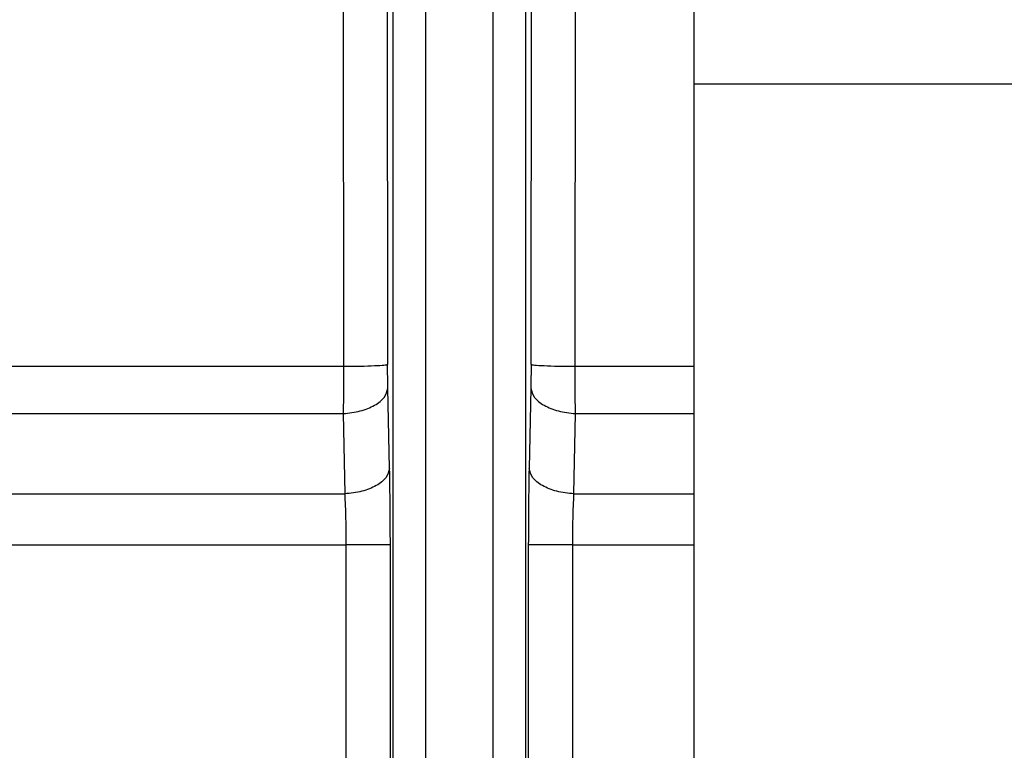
# Model space of a CAD drawing. Header units: inches. Extents: x 144.9 to 238.4, y 214.8 to 247.7.
# Tile 32 of 256: x 158.6678 to 158.742, y 224.8305 to 224.8856. Entities that reach past the tile are written whole.
import ezdxf

# ---------------------------------------------------------------- set-up
doc = ezdxf.new("R2010")
doc.units = ezdxf.units.IN
doc.header["$LTSCALE"] = 0.25
doc.header["$MEASUREMENT"] = 0
doc.layers.add('ANNOTATIONS', color=1, linetype='Continuous')
doc.layers.add('MOTOR RH', color=7, linetype='Continuous')
doc.styles.add('ARIAL', font='arial.ttf', dxfattribs={"height": 0.09375})
doc.dimstyles.new('STANDARD$0', dxfattribs={"dimtxt": 0.09375, "dimasz": 0.09375, "dimexe": 0.03125, "dimexo": 0.046875, "dimgap": 0.09, "dimtad": 0, "dimtih": 1, "dimtoh": 1, "dimdec": 4, "dimzin": 0, "dimdsep": 46, "dimtxsty": 'ARIAL', "dimcen": 0.09, "dimadec": 0, "dimazin": 0, "dimtfac": 1, "dimtdec": 4, "dimtofl": 0, "dimtmove": 0, "dimatfit": 1, "dimfxl": 1, "dimtolj": 1, "dimtzin": 0, "dimarcsym": 0})

# ---------------------------------------------------------------- blocks, each defined once
blk = doc.blocks.new('*D61')
at = {"layer": 'ANNOTATIONS', "color": 0, "lineweight": -2, "transparency": 16777216}
for p, q in [((158.0267998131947, 223.8493624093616), (158.0267998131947, 225.9990556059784)), ((159.1674248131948, 224.9900478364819), (159.1674248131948, 225.9990556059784)), ((158.1205498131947, 225.9678056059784), (158.312002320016, 225.9678056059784)), ((159.0736748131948, 225.9678056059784), (158.8822223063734, 225.9678056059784))]:
    blk.add_line(p, q, dxfattribs=at)
at = {"layer": 'ANNOTATIONS', "color": 0, "transparency": 16777216}
for points in [[(158.1205498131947, 225.9834306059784), (158.1205498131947, 225.9521806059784), (158.0267998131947, 225.9678056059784)], [(159.0736748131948, 225.9834306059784), (159.0736748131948, 225.9521806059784), (159.1674248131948, 225.9678056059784)]]:
    blk.add_solid(points, dxfattribs=at)
at = {"layer": 'defpoints', "color": 0, "transparency": 16777216}
for p in [(158.0267998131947, 225.9678056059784), (159.1674248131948, 224.9431728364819), (158.0267998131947, 223.8024874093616)]:
    blk.add_point(p, dxfattribs=at)
at = {"layer": 'ANNOTATIONS', "color": 0, "transparency": 16777216, "insert": (158.5971123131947, 225.9678056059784), "char_height": 0.09375, "attachment_point": 5, "style": 'ARIAL'}
blk.add_mtext('\\A1;18 5/8"', dxfattribs=at)
blk = doc.blocks.new('*D63')
at = {"layer": 'ANNOTATIONS', "color": 0, "lineweight": -2, "transparency": 16777216}
for p, q in [((158.0267998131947, 223.8493624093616), (158.0267998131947, 226.3654182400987)), ((159.5003668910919, 225.1127240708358), (159.5003668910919, 226.3654182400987)), ((158.1205498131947, 226.3341682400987), (158.559241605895, 226.3341682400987)), ((159.4066168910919, 226.3341682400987), (158.9679250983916, 226.3341682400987))]:
    blk.add_line(p, q, dxfattribs=at)
at = {"layer": 'ANNOTATIONS', "color": 0, "transparency": 16777216}
for points in [[(158.1205498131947, 226.3497932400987), (158.1205498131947, 226.3185432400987), (158.0267998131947, 226.3341682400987)], [(159.4066168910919, 226.3497932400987), (159.4066168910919, 226.3185432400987), (159.5003668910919, 226.3341682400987)]]:
    blk.add_solid(points, dxfattribs=at)
at = {"layer": 'defpoints', "color": 0, "transparency": 16777216}
for p in [(158.0267998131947, 226.3341682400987), (159.5003668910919, 225.0658490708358), (158.0267998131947, 223.8024874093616)]:
    blk.add_point(p, dxfattribs=at)
at = {"layer": 'ANNOTATIONS', "color": 0, "transparency": 16777216, "insert": (158.7635833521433, 226.3341682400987), "char_height": 0.09375, "attachment_point": 5, "style": 'ARIAL'}
blk.add_mtext('\\A1;24""', dxfattribs=at)

msp = doc.modelspace()

# ---------------------------------------------------------------- linework, layer by layer
at = {"layer": 'MOTOR RH'}
for p, q in [((158.6959159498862, 225.2244191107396), (158.6959159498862, 224.8162384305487)), ((158.7059243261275, 224.8162384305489), (158.7059243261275, 225.22441911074)), ((158.6983750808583, 225.2231274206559), (158.6983750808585, 224.8175301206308)), ((158.7034651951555, 224.8175301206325), (158.7034651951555, 225.2231274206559)), ((158.6920464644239, 224.9854328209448), (158.6922019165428, 224.8594462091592)), ((158.6953332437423, 224.9855840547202), (158.695516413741, 224.8595974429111)), ((158.7063238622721, 224.8595974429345), (158.7065070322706, 224.9855840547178)), ((158.7096383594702, 224.8594462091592), (158.7097938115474, 224.9854328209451)), ((158.7186041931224, 224.6943330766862), (158.7186041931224, 224.8924580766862)), ((158.8653541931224, 224.8807393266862), (158.7186041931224, 224.8807393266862)), ((158.6922019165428, 224.8594462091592), (158.6199511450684, 224.8594462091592)), ((158.7186041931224, 224.8594462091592), (158.7096383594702, 224.8594462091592)), ((158.6956653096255, 224.8517642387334), (158.6955354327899, 224.8578158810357)), ((158.7063048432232, 224.8578158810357), (158.7061749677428, 224.8517642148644)), ((158.6194256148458, 224.8559066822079), (158.692167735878, 224.8559066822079)), ((158.692167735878, 224.8559066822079), (158.6922824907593, 224.8498550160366)), ((158.7095577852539, 224.8498550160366), (158.709672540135, 224.8559066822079)), ((158.709672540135, 224.8559066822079), (158.7186041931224, 224.8559066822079)), ((158.6155073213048, 224.8498550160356), (158.6922824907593, 224.8498550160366)), ((158.7095577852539, 224.8498550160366), (158.7186041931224, 224.8498550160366)), ((158.6132787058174, 224.8460109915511), (158.6923801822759, 224.8460109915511)), ((158.6923801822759, 224.8460109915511), (158.6923802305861, 224.8171091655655)), ((158.695722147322, 224.8163634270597), (158.695722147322, 224.8460109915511)), ((158.7061181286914, 224.8460109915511), (158.7061181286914, 224.8163634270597)), ((158.7094600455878, 224.8171091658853), (158.7094600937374, 224.8460109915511)), ((158.7094600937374, 224.8460109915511), (158.7186041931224, 224.8460109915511))]:
    msp.add_line(p, q, dxfattribs=at)
for points, knots in [([(158.695516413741, 224.8595974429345), (158.695453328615, 224.8595791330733), (158.6953272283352, 224.8595425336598), (158.6945759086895, 224.8594948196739), (158.6935021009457, 224.8594592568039), (158.6926354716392, 224.8594505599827), (158.6922019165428, 224.8594462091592)], [0, 0, 0, 0, 0.250138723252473, 0.50000000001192, 0.7498612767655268, 1, 1, 1, 1]), ([(158.6955354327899, 224.8578158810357), (158.6955302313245, 224.858096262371), (158.695519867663, 224.8586549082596), (158.6955175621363, 224.8592840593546), (158.695516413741, 224.8595974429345)], [0, 0, 0, 0, 0.5018945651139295, 0.9999999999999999, 0.9999999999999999, 0.9999999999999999, 0.9999999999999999]), ([(158.7063238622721, 224.8595974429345), (158.7063226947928, 224.8592831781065), (158.7063203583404, 224.8586542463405), (158.7063100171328, 224.8580954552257), (158.7063048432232, 224.8578158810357)], [0, 0, 0, 0, 0.4996803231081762, 1, 1, 1, 1]), ([(158.7096383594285, 224.8594462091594), (158.7092048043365, 224.859450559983), (158.7083381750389, 224.8594592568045), (158.7072643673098, 224.8594948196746), (158.7065130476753, 224.8595425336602), (158.7063869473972, 224.8595791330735), (158.7063238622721, 224.8595974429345)], [0, 0, 0, 0, 0.2501387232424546, 0.4999999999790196, 0.7498612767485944, 1, 1, 1, 1]), ([(158.6922019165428, 224.8594462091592), (158.6921998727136, 224.8588319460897), (158.6921957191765, 224.8575836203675), (158.6921771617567, 224.8564715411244), (158.692167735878, 224.8559066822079)], [0, 0, 0, 0, 0.4920695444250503, 1, 1, 1, 1]), ([(158.709672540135, 224.8559066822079), (158.7096631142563, 224.8564715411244), (158.7096445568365, 224.8575836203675), (158.7096404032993, 224.8588319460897), (158.7096383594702, 224.8594462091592)], [0, 0, 0, 0, 0.5079304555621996, 1, 1, 1, 1]), ([(158.6921677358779, 224.8559066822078), (158.6926083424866, 224.8559580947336), (158.6934890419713, 224.8560608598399), (158.6945839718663, 224.8565082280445), (158.695348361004, 224.8571149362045), (158.6954730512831, 224.8575821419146), (158.69553543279, 224.8578158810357)], [0, 0, 0, 0, 0.2501458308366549, 0.5000000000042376, 0.7498541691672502, 1, 1, 1, 1]), ([(158.7063048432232, 224.8578158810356), (158.7063672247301, 224.8575821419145), (158.7064919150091, 224.8571149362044), (158.7072563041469, 224.8565082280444), (158.7083512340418, 224.8560608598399), (158.7092319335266, 224.8559580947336), (158.7096725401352, 224.8559066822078)], [0, 0, 0, 0, 0.250145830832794, 0.4999999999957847, 0.7498541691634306, 1, 1, 1, 1]), ([(158.6956653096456, 224.8517642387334), (158.6956025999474, 224.8515299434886), (158.6954772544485, 224.8510616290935), (158.6947088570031, 224.8504539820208), (158.6936085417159, 224.8500069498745), (158.6927246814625, 224.8499056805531), (158.6922824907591, 224.8498550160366)], [0, 0, 0, 0, 0.250147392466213, 0.5000000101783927, 0.7498525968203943, 1, 1, 1, 1]), ([(158.695722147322, 224.8460109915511), (158.6957196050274, 224.8470321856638), (158.695714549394, 224.8490629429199), (158.6956816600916, 224.8508672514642), (158.6956653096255, 224.8517642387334)], [0, 0, 0, 0, 0.502863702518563, 1, 1, 1, 1]), ([(158.7061749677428, 224.8517642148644), (158.7061586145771, 224.8508672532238), (158.7061257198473, 224.8490629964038), (158.7061206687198, 224.8470322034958), (158.7061181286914, 224.8460109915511)], [0, 0, 0, 0, 0.4971363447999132, 0.9999999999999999, 0.9999999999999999, 0.9999999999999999, 0.9999999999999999]), ([(158.7095577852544, 224.8498550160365), (158.7091155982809, 224.8499056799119), (158.7082317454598, 224.8500069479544), (158.7071314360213, 224.8504539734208), (158.7063630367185, 224.8510616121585), (158.7062376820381, 224.8515299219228), (158.7061749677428, 224.8517642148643)], [0, 0, 0, 0, 0.2501474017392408, 0.5000000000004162, 0.7498525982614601, 1, 1, 1, 1]), ([(158.6922824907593, 224.8498550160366), (158.692310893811, 224.8492490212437), (158.6923673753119, 224.8480439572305), (158.6923759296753, 224.846686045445), (158.6923801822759, 224.8460109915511)], [0, 0, 0, 0, 0.5028735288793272, 1, 1, 1, 1]), ([(158.7094600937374, 224.8460109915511), (158.7094643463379, 224.8466860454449), (158.7094729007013, 224.8480439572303), (158.7095293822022, 224.8492490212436), (158.7095577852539, 224.8498550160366)], [0, 0, 0, 0, 0.4971264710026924, 1, 1, 1, 1])]:
    msp.add_open_spline(points, degree=3, knots=knots, dxfattribs=at)
for points in [[(158.695722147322, 224.8460109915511), (158.6956600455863, 224.8460109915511), (158.6955358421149, 224.8460109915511), (158.6947708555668, 224.8460109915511), (158.6936911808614, 224.8460109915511), (158.6928171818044, 224.8460109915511), (158.6923801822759, 224.8460109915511)], [(158.7094600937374, 224.8460109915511), (158.7090230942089, 224.8460109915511), (158.7081490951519, 224.8460109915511), (158.7070694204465, 224.8460109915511), (158.7063044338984, 224.8460109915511), (158.7061802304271, 224.8460109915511), (158.7061181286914, 224.8460109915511)]]:
    msp.add_open_spline(points, degree=3, dxfattribs=at)

# ---------------------------------------------------------------- dimensions: what is measured, and where the dimension line sits
at = {"layer": 'ANNOTATIONS'}
for base, p1, text, picture, middle in [((158.0267998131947, 226.3341682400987), (159.5003668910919, 225.0658490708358), '24""', '*D63', (158.7635833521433, 226.3341682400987)), ((158.0267998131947, 225.9678056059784), (159.1674248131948, 224.9431728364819), '18 5/8"', '*D61', (158.5971123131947, 225.9678056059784))]:
    dim = msp.add_linear_dim(base=base, p1=p1, p2=(158.0267998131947, 223.8024874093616), text=text, dimstyle='STANDARD$0', dxfattribs=at)
    dim.commit()
    dim.dimension.update_dxf_attribs({"geometry": picture, "text_midpoint": middle, "dimtype": 160})

doc.saveas('drawing.dxf')
